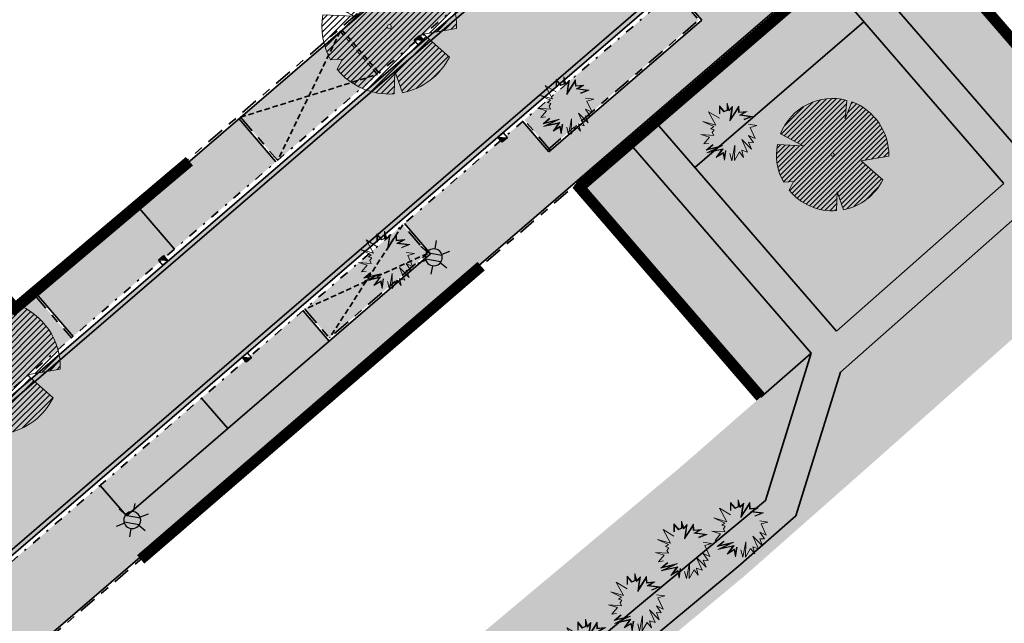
# Model space of a CAD drawing. Header units: metres. Extents: x 104013 to 104665, y 427946 to 428479.
# Tile 111 of 195: x 104382 to 104426, y 428076 to 428103. Entities that reach past the tile are written whole.
import ezdxf
from ezdxf.enums import TextEntityAlignment as Align

# ---------------------------------------------------------------- set-up
doc = ezdxf.new("R2010")
doc.units = ezdxf.units.M
for name, pattern in [('DASHED2', [0.375, 0.25, -0.125]), ('VH-GELEIDEBAND', [6, 2, -2, 0, -2]), ('VH-OPSLUITBAND', [10, 4, -2, 2, -2])]:
    doc.linetypes.add(name, pattern=pattern)
for name, color, linetype, true_color in [('_BUURTONTSLUITINGSWEG', 30, 'Continuous', 0xff7f00), ('N-WE-VH-VERHARDING-AP_PARKEERPLAATS', 7, 'Continuous', 0x889692), ('N-WE-VH-VERHARDING-AP_RIJBAAN-ELEMENT', 7, 'Continuous', 0x7f4f3f), ('N-WE-VH-VERHARDING-AP_VOETPAD', 7, 'Continuous', 0xdbdbdb)]:
    doc.layers.add(name, color=color, linetype=linetype, true_color=true_color)
doc.layers.add('_HOGE HAAG', color=96, linetype='Continuous')
doc.layers.add('_LAGE HAAG', color=90, linetype='Continuous')
for name, color, linetype, lineweight in [('N-WE-GR-BEPLANTING_CULTUUR-V (Vaste planten gereserveerde parkeerplaatsen)', 132, 'Continuous', 18), ('N-WE-GR-BEPLANTING_CULTUUR-V (Vaste planten)', 132, 'Continuous', 18), ("N-WE-GR-BOOM-S (Gleditsia triacanthos 'Sunburst')", 203, 'Continuous', 0), ('N-WE-GR-BOOM-S (Morus nigra)', 44, 'Continuous', 0), ('N-WE-GR-HEESTER-S (Crataegus_monogyua)', 234, 'Continuous', 0), ('N-WE-GR-HEESTER-S (Rhamnus frangula)', 94, 'Continuous', 0), ('N-WE-GR-HEESTER-S (Sambucus racemosa)', 64, 'Continuous', 0), ('N-WE-GR-HEESTER-S (Soort ntb)', 210, 'Continuous', 0), ('N-WE-GR-HEESTERS-S (Ligustrum vulgare)', 134, 'Continuous', 0), ('N-WE-IE-MEUBILAIR_WEGMEUBILAIR_LICHTMAST-S', 7, 'Continuous', 25), ('N-WE-RI-HWA_KOLK_TROTTOIRKOLK-S', 150, 'Continuous', 25), ('N-WE-VH-GOOT-G', 170, 'Continuous', 35), ('N-WE-VH-KANTOPSLUITING_GELEIDEBAND-G', 20, 'VH-GELEIDEBAND', 35), ('N-WE-VH-KANTOPSLUITING_OPSLUITBAND-G', 150, 'VH-OPSLUITBAND', 35), ('N-WE-VH-VERHARDING-G', 7, 'Continuous', 35), ('N-WE-VH-VERHARDING-G (TOEKOMSTIG)', 30, 'DASHED2', 35)]:
    doc.layers.add(name, color=color, linetype=linetype, lineweight=lineweight)
for name, color, linetype, lineweight, true_color in [('N-WE-GR-GRAS_KRUIDENRIJK-V', 7, 'Continuous', 18, 0xa5cd98), ('N-WE-VH-VERHARDING_HALFVERHARDING-V', 7, 'Continuous', 18, 0xd7aa8c), ('PERGOLA', 7, 'Continuous', 0, 0x9e5c29)]:
    doc.layers.add(name, color=color, linetype=linetype, lineweight=lineweight, true_color=true_color)
doc.styles.add('NLCS-ISO', font='NLCS-ISO.ttf')

# ---------------------------------------------------------------- blocks, each defined once
blk = doc.blocks.new('Trottoirkolk')
h = blk.add_hatch(color=256)
h.paths.add_polyline_path([(-0.021, 0.181), (0.004, 0.189), (0.211, 0.024), (0.024, -0.211)])
h.paths.add_polyline_path([(-0.024, 0.211), (0.004, 0.189), (-0.021, 0.181)])
blk.add_lwpolyline([(0.024, -0.211), (-0.211, -0.024), (-0.024, 0.211), (0.211, 0.024)], close=True)
blk.add_lwpolyline([(0.024, -0.211), (-0.024, 0.211)])
blk = doc.blocks.new('SGR-BOOM_08')
h = blk.add_hatch()
h.set_pattern_fill('ANSI31', color=256, scale=0.1)
h.paths.add_polyline_path([(1.73, 4.728), (1.139, 3.207), (1.287, 4.867, 0.379438), (-4.678, 1.862), (-2.63, 0.785), (-4.954, 0.896, 0.174893), (-4.385, -2.474), (-3.502, -2.418), (-3.898, -3.187, 0.243959), (0.361, -5.022), (0.419, -3.33), (0.992, -4.936, 0.230155), (4.494, -2.27), (2.563, -0.55), (5.033, -0.13, 0.321944)])
h.paths.add_polyline_path([(0.15, 0, -1), (-0.15, 0, -1)], flags=16)
at = {"ltscale": 20, "flags": 128}
for points in [[(1.287, 4.867), (1.139, 3.207), (1.73, 4.728)], [(-4.954, 0.896), (-2.63, 0.785), (-4.678, 1.862)], [(5.033, -0.13), (2.563, -0.55), (4.494, -2.27)], [(-3.898, -3.187), (-3.502, -2.418), (-4.385, -2.474)], [(0.992, -4.936), (0.419, -3.33), (0.361, -5.022)]]:
    blk.add_lwpolyline(points, dxfattribs=at)
blk.add_lwpolyline([(5.033, -0.13, 0.321944), (1.73, 4.728, 0.321944)], format="xyb", dxfattribs=at)
blk.add_circle((0, 0), 0.15)
at = {"ltscale": 20}
for start, end in [(75.18441, 158.29895), (169.74905, 209.43023), (281.36007, 333.20465), (219.26669, 274.10684)]:
    blk.add_arc((0, 0), 5.035, start, end, dxfattribs=at)
blk = doc.blocks.new('SGR-HEESTER_06')
at = {"ltscale": 0.5, "flags": 128}
for points in [[(-0.247, 0.404), (-0.57, 0.602), (-0.353, 0.199), (-0.738, 0.311), (-0.415, 0.156), (-0.502, 0.094), (-0.402, 0.063), (-0.458, -0.018), (-0.415, -0.105), (-0.8, -0.08), (-0.539, -0.161), (-0.707, -0.359), (-0.564, -0.335)], [(-0.247, 0.534), (-0.247, 0.776), (-0.104, 0.615), (-0.104, 0.615), (-0.018, 0.652), (-0.018, 0.857), (0.045, 0.652), (0.15, 0.758), (0.131, 0.652), (0.094, 0.391), (0.336, 0.77), (0.343, 0.59), (0.585, 0.609), (0.398, 0.503), (0.74, 0.46), (0.492, 0.36)], [(-0.232, 0.534), (-0.232, 0.736), (-0.109, 0.596), (-0.002, 0.642), (-0.002, 0.753), (0.037, 0.623), (0.127, 0.712), (0.116, 0.654), (0.069, 0.324), (0.323, 0.72), (0.328, 0.573), (0.517, 0.588), (0.351, 0.494), (0.679, 0.452), (0.486, 0.375)], [(0.628, 0.224), (0.876, 0.187), (0.672, 0.131), (0.827, -0.204), (0.628, -0.111), (0.771, -0.316), (0.628, -0.31), (0.715, -0.521), (0.423, -0.229), (0.591, -0.608), (0.423, -0.552), (0.479, -0.763), (0.355, -0.601), (0.206, -0.856), (0.212, -0.403), (0.125, -0.862), (0.069, -0.645)], [(-0.049, -0.564), (-0.092, -0.85), (-0.136, -0.645), (-0.34, -0.769), (-0.173, -0.533), (-0.626, -0.632), (-0.272, -0.459), (-0.638, -0.546), (-0.44, -0.378)], [(-0.064, -0.562), (-0.095, -0.764), (-0.125, -0.621), (-0.285, -0.718), (-0.137, -0.51), (-0.506, -0.59), (-0.143, -0.412), (-0.579, -0.516), (-0.43, -0.39)]]:
    blk.add_lwpolyline(points, dxfattribs=at)
blk = doc.blocks.new('N-SIE-WEG_LICHTMAST-SO')
h = blk.add_hatch(color=256)
h.paths.add_polyline_path([(1.16, 0.5, 0.658505), (-1.16, 0.5)])
h.paths.add_polyline_path([(-1.16, -0.5, 0.658505), (1.16, -0.5)])
at = {"flags": 128}
for points in [[(0, 1.27), (0, 2.53)], [(-2.19, 1.27), (-1.1, 0.63)], [(-1.16, 0.5), (1.16, 0.5)], [(1.1, 0.63), (2.19, 1.27)], [(-2.19, -1.27), (-1.1, -0.63)], [(-1.16, -0.5), (1.16, -0.5)], [(0, -1.27), (0, -2.53)], [(2.19, -1.27), (1.1, -0.63)]]:
    blk.add_lwpolyline(points, dxfattribs=at)
at = {"ltscale": 0.5}
blk.add_circle((0, 0), 1.27, dxfattribs=at)
at = {"style": 'NLCS-ISO'}
blk.add_attdef('TYPE', text='', height=1.8, dxfattribs=at).set_placement((0, 2.53), align=Align.BOTTOM_CENTER)

msp = doc.modelspace()

# ---------------------------------------------------------------- hatches: boundary and pattern name
at = {"layer": '_BUURTONTSLUITINGSWEG'}
h = msp.add_hatch(color=256, dxfattribs=at)
h.dxf.hatch_style = 1
edge = h.paths.add_edge_path()
edge.add_line((104449.941, 428137.681), (104450.699, 428138.333))
edge.add_line((104450.699, 428138.333), (104453.559, 428140.796))
edge.add_arc((104457.474, 428136.25), 6, 53.4021, 130.7309, ccw=False)
edge.add_line((104461.052, 428141.067), (104448.827, 428150.278))
edge.add_arc((104446.398, 428147.1), 4, -46.8418, 52.601, ccw=False)
edge.add_line((104449.134, 428144.182), (104447.143, 428142.463))
edge.add_line((104447.143, 428142.463), (104446.385, 428141.811))
edge.add_line((104446.385, 428141.811), (104356.43, 428064.353))
edge.add_line((104356.43, 428064.353), (104357.324, 428057.931))
edge.add_line((104357.324, 428057.931), (104449.941, 428137.681))
at = {"layer": 'N-WE-GR-BEPLANTING_CULTUUR-V (Vaste planten gereserveerde parkeerplaatsen)'}
h = msp.add_hatch(color=256, dxfattribs=at)
h.dxf.hatch_style = 1
h.paths.add_polyline_path([(104391.701, 428098.353), (104393.365, 428096.42), (104397.911, 428100.335), (104396.247, 428102.268)])
h = msp.add_hatch(color=256, dxfattribs=at)
h.dxf.hatch_style = 1
h.paths.add_polyline_path([(104400.081, 428092.241), (104398.972, 428093.529), (104394.577, 428089.744), (104395.686, 428088.456)])
at = {"layer": 'N-WE-GR-BEPLANTING_CULTUUR-V (Vaste planten)'}
h = msp.add_hatch(color=256, dxfattribs=at)
h.dxf.hatch_style = 1
h.paths.add_polyline_path([(104407.318, 428108.435), (104405.328, 428110.747), (104398.498, 428104.865), (104398.824, 428104.486), (104396.247, 428102.268), (104397.911, 428100.335), (104400.488, 428102.554), (104401.927, 428103.793)])
h = msp.add_hatch(color=256, dxfattribs=at)
h.dxf.hatch_style = 1
h.paths.add_polyline_path([(104419.78, 428109.203), (104418.668, 428110.489), (104412.651, 428105.307), (104413.76, 428104.019)])
h.paths.add_polyline_path([(104412.245, 428102.714), (104411.135, 428104.002), (104404.428, 428098.227), (104405.537, 428096.939)])
h = msp.add_hatch(color=256, dxfattribs=at)
h.dxf.hatch_style = 1
h.paths.add_polyline_path([(104417.29, 428087.776), (104409.04, 428097.315), (104406.767, 428095.358), (104415.025, 428085.808)])
h.paths.add_polyline_path([(104418.891, 428105.798), (104427.039, 428096.377), (104429.291, 428098.358), (104421.164, 428107.755)])
h.paths.add_polyline_path([(104412.074, 428096.101), (104419.651, 428102.626), (104417.757, 428104.817), (104410.177, 428098.293)])
h = msp.add_hatch(color=256, dxfattribs=at)
h.dxf.hatch_style = 1
edge = h.paths.add_edge_path()
edge.add_arc((104372.818, 428081.66), 0.3, 40.7745, 130.8023)
edge.add_line((104372.622, 428081.887), (104369.367, 428079.078))
edge.add_line((104369.367, 428079.078), (104369.291, 428079.012))
edge.add_line((104369.291, 428079.012), (104369.269, 428079.038))
edge.add_line((104369.269, 428079.038), (104367.694, 428077.681))
edge.add_line((104367.694, 428077.681), (104369.358, 428075.749))
edge.add_line((104369.358, 428075.749), (104371.009, 428077.17))
edge.add_line((104371.009, 428077.17), (104374.496, 428080.173))
edge.add_line((104374.496, 428080.173), (104373.045, 428081.856))
edge = h.paths.add_edge_path()
edge.add_arc((104378.116, 428086.235), 0.3, 130.8023, 220.7745)
edge.add_line((104377.889, 428086.039), (104379.346, 428084.349))
edge.add_line((104379.346, 428084.349), (104382.83, 428087.35))
edge.add_line((104382.83, 428087.35), (104384.12, 428088.46))
edge.add_line((104384.12, 428088.46), (104382.456, 428090.392))
edge.add_line((104382.456, 428090.392), (104381.242, 428089.347))
edge.add_line((104381.242, 428089.347), (104381.251, 428089.337))
edge.add_line((104381.251, 428089.337), (104381.175, 428089.272))
edge.add_line((104381.175, 428089.272), (104377.92, 428086.462))
at = {"layer": 'N-WE-GR-GRAS_KRUIDENRIJK-V'}
h = msp.add_hatch(color=256, dxfattribs=at)
h.dxf.hatch_style = 1
h.paths.add_polyline_path([(104425.732, 428087.904), (104432.8, 428094.176), (104437.849, 428098.655), (104443.01, 428103.13), (104450.019, 428108.994), (104464.719, 428121.532), (104479.161, 428133.843), (104474.846, 428137.706), (104472.106, 428135.359), (104473.669, 428133.526), (104472.898, 428129.161), (104464.394, 428121.912), (104449.696, 428109.375), (104442.686, 428103.51), (104437.519, 428099.031), (104433.952, 428095.878), (104427.7, 428094.955), (104418.598, 428086.929), (104416.599, 428080.483), (104414.017, 428078.206), (104410.55, 428075.322), (104399.534, 428066.075), (104392.053, 428059.624), (104392.167, 428059.062), (104399.858, 428065.694), (104410.87, 428074.939), (104414.342, 428077.826), (104419.77, 428082.614)])
h = msp.add_hatch(color=256, dxfattribs=at)
h.dxf.hatch_style = 1
h.paths.add_polyline_path([(104425.906, 428095.393), (104419.651, 428102.626), (104412.074, 428096.101), (104418.413, 428088.77)])
h = msp.add_hatch(color=256, dxfattribs=at)
h.dxf.hatch_style = 1
h.paths.add_polyline_path([(104409.588, 428076.474), (104415.244, 428081.177), (104417.29, 428087.776), (104415.025, 428085.808), (104411.462, 428082.697), (104403.952, 428076.407), (104398.503, 428071.839), (104390.624, 428065.103), (104383.364, 428058.831), (104377.601, 428053.873), (104364.101, 428042.267), (104371.774, 428044.212), (104377.777, 428049.395), (104387.489, 428057.669), (104398.562, 428067.217)])
at = {"layer": 'N-WE-VH-VERHARDING-AP_PARKEERPLAATS'}
h = msp.add_hatch(color=256, dxfattribs=at)
h.dxf.hatch_style = 1
h.paths.add_polyline_path([(104387.078, 428094.372), (104388.742, 428092.44), (104393.289, 428096.355), (104391.625, 428098.287)])
h = msp.add_hatch(color=256, dxfattribs=at)
h.dxf.hatch_style = 1
h.paths.add_polyline_path([(104388.742, 428092.44), (104387.078, 428094.372), (104382.531, 428090.457), (104384.195, 428088.525)])
h = msp.add_hatch(color=256, dxfattribs=at)
h.dxf.hatch_style = 1
h.paths.add_polyline_path([(104395.676, 428088.315), (104394.501, 428089.679), (104389.954, 428085.764), (104391.129, 428084.4)])
h = msp.add_hatch(color=256, dxfattribs=at)
h.dxf.hatch_style = 1
h.paths.add_polyline_path([(104391.129, 428084.4), (104389.954, 428085.764), (104385.408, 428081.849), (104386.582, 428080.485)])
at = {"layer": 'N-WE-VH-VERHARDING-AP_RIJBAAN-ELEMENT'}
h = msp.add_hatch(color=256, dxfattribs=at)
h.dxf.hatch_style = 1
h.paths.add_polyline_path([(104449.941, 428137.681), (104450.699, 428138.333), (104447.143, 428142.463), (104446.385, 428141.811), (104356.43, 428064.353), (104357.324, 428057.931)])
at = {"layer": 'N-WE-VH-VERHARDING-AP_VOETPAD'}
h = msp.add_hatch(color=256, dxfattribs=at)
h.dxf.hatch_style = 1
edge = h.paths.add_edge_path()
edge.add_line((104298.008, 428020.392), (104299.37, 428021.57))
edge.add_line((104299.37, 428021.57), (104294.999, 428026.624))
edge.add_line((104294.999, 428026.624), (104293.637, 428025.446))
edge.add_line((104293.637, 428025.446), (104285.788, 428034.523))
edge.add_line((104285.788, 428034.523), (104287.149, 428035.7))
edge.add_line((104287.149, 428035.7), (104279.887, 428044.097))
edge.add_line((104279.887, 428044.097), (104278.526, 428042.92))
edge.add_line((104278.526, 428042.92), (104270.676, 428051.996))
edge.add_line((104270.676, 428051.996), (104272.036, 428053.173))
edge.add_line((104272.036, 428053.173), (104265.203, 428061.076))
edge.add_line((104265.203, 428061.076), (104263.842, 428059.899))
edge.add_line((104263.842, 428059.899), (104255.992, 428068.975))
edge.add_line((104255.992, 428068.975), (104257.354, 428070.153))
edge.add_line((104257.354, 428070.153), (104256.7, 428070.91))
edge.add_arc((104253.069, 428067.768), 4.802, 40.8706, 116.3701)
edge.add_line((104250.937, 428072.07), (104299.443, 428015.981))
edge.add_arc((104306.856, 428022.392), 9.8, 220.854, 310.7309)
edge.add_line((104313.25, 428014.965), (104458.539, 428140.069))
edge.add_arc((105113.658, 429019.871), 1096.92, 233.327845, 233.40823)
edge.add_line((104459.774, 428139.151), (104459.443, 428141.706))
edge.add_arc((104457.474, 428136.25), 5.8, 70.1639, 130.7309)
edge.add_line((104453.69, 428140.645), (104450.829, 428138.182))
edge.add_line((104450.829, 428138.182), (104452.004, 428136.818))
edge.add_line((104452.004, 428136.818), (104427.127, 428115.397))
edge.add_line((104427.127, 428115.397), (104425.953, 428116.761))
edge.add_line((104425.953, 428116.761), (104418.744, 428110.554))
edge.add_line((104418.744, 428110.554), (104419.922, 428109.193))
edge.add_line((104419.922, 428109.193), (104413.75, 428103.878))
edge.add_line((104413.75, 428103.878), (104412.575, 428105.242))
edge.add_line((104412.575, 428105.242), (104411.211, 428104.068))
edge.add_line((104411.211, 428104.068), (104412.386, 428102.704))
edge.add_line((104412.386, 428102.704), (104405.527, 428096.798))
edge.add_line((104405.527, 428096.798), (104404.352, 428098.162))
edge.add_line((104404.352, 428098.162), (104399.048, 428093.594))
edge.add_line((104399.048, 428093.594), (104400.222, 428092.23))
edge.add_line((104400.222, 428092.23), (104386.582, 428080.485))
edge.add_line((104386.582, 428080.485), (104385.408, 428081.849))
edge.add_line((104385.408, 428081.849), (104374.799, 428072.714))
edge.add_line((104374.799, 428072.714), (104375.973, 428071.35))
edge.add_line((104375.973, 428071.35), (104362.333, 428059.605))
edge.add_line((104362.333, 428059.605), (104361.159, 428060.969))
edge.add_line((104361.159, 428060.969), (104355.854, 428056.401))
edge.add_line((104355.854, 428056.401), (104357.029, 428055.037))
edge.add_line((104357.029, 428055.037), (104351.592, 428050.355))
edge.add_line((104351.592, 428050.355), (104350.417, 428051.719))
edge.add_line((104350.417, 428051.719), (104349.053, 428050.545))
edge.add_line((104349.053, 428050.545), (104350.228, 428049.181))
edge.add_line((104350.228, 428049.181), (104345.662, 428045.249))
edge.add_line((104345.662, 428045.249), (104344.487, 428046.613))
edge.add_line((104344.487, 428046.613), (104339.944, 428042.701))
edge.add_line((104339.944, 428042.701), (104341.118, 428041.337))
edge.add_line((104341.118, 428041.337), (104318.385, 428021.762))
edge.add_line((104318.385, 428021.762), (104317.21, 428023.126))
edge.add_line((104317.21, 428023.126), (104312.66, 428019.208))
edge.add_line((104312.66, 428019.208), (104313.835, 428017.844))
edge.add_line((104313.835, 428017.844), (104312.076, 428016.329))
edge.add_arc((104306.856, 428022.392), 8, 220.854, 310.7309, ccw=False)
edge.add_line((104300.805, 428017.159), (104298.008, 428020.392))
at = {"layer": 'N-WE-VH-VERHARDING_HALFVERHARDING-V'}
h = msp.add_hatch(color=256, dxfattribs=at)
h.paths.add_polyline_path([(104341.58, 428016.075), (104356.13, 428028.597), (104358.561, 428035.522), (104364.818, 428040.893), (104372.486, 428042.845), (104378.753, 428048.256), (104388.465, 428056.53), (104392.053, 428059.624), (104391.713, 428061.311), (104387.489, 428057.669), (104377.777, 428049.395), (104371.762, 428044.209), (104364.101, 428042.267), (104355.995, 428051.64), (104354.858, 428050.661), (104362.956, 428041.298), (104357.273, 428036.403), (104354.848, 428029.472), (104340.601, 428017.212), (104326.189, 428004.801), (104324.358, 428003.203), (104317.323, 428002.029), (104315.144, 428000.145), (104325.024, 428001.794), (104327.171, 428003.667)])
h.paths.add_polyline_path([(104418.598, 428086.929), (104427.7, 428094.955), (104433.969, 428095.881), (104437.519, 428099.031), (104442.686, 428103.51), (104449.696, 428109.375), (104464.394, 428121.912), (104472.898, 428129.161), (104473.669, 428133.526), (104472.106, 428135.359), (104470.967, 428134.383), (104472.069, 428133.091), (104471.514, 428129.953), (104463.421, 428123.054), (104448.728, 428110.521), (104441.713, 428104.652), (104436.53, 428100.159), (104433.308, 428097.299), (104427.041, 428096.374), (104418.891, 428105.798), (104417.757, 428104.817), (104425.906, 428095.393), (104418.425, 428088.757), (104410.177, 428098.294), (104409.04, 428097.315), (104417.29, 428087.776), (104415.244, 428081.177), (104409.588, 428076.474), (104398.562, 428067.217), (104391.713, 428061.311), (104392.053, 428059.624), (104399.534, 428066.075), (104410.55, 428075.322), (104414.017, 428078.206), (104416.6, 428080.484)])

# ---------------------------------------------------------------- linework, layer by layer
at = {"layer": '_HOGE HAAG', "const_width": 0.5, "flags": 128}
for points in [[(104424.796, 428103.556), (104429.291, 428098.358)], [(104389.406, 428096.377), (104381.594, 428089.782), (104377.863, 428094.108)], [(104410.474, 428091.071), (104415.025, 428085.808)]]:
    msp.add_lwpolyline(points, dxfattribs=at)
at = {"layer": '_LAGE HAAG', "const_width": 0.5, "flags": 128}
for points in [[(104410.474, 428091.071), (104406.767, 428095.358)], [(104402.489, 428091.675), (104387.225, 428078.531)]]:
    msp.add_lwpolyline(points, dxfattribs=at)
at = {"layer": 'N-WE-VH-GOOT-G', "ltscale": 0.2}
for points in [[(104348.073, 428056.893), (104406.443, 428107.154)], [(104351.369, 428053.067), (104409.738, 428103.327)]]:
    msp.add_lwpolyline(points, dxfattribs=at)
at = {"layer": 'N-WE-VH-KANTOPSLUITING_GELEIDEBAND-G', "ltscale": 0.2, "flags": 128}
for points in [[(104347.056, 428056.545), (104406.939, 428108.109)], [(104350.872, 428052.111), (104410.757, 428103.676)]]:
    msp.add_lwpolyline(points, dxfattribs=at)
at = {"layer": 'N-WE-VH-KANTOPSLUITING_OPSLUITBAND-G', "ltscale": 0.2, "flags": 128}
for points in [[(104313.316, 428014.89), (104458.548, 428139.946)], [(104381.177, 428089.423), (104398.683, 428104.497)], [(104411.135, 428104.002), (104412.31, 428102.638)], [(104405.462, 428096.873), (104412.245, 428102.714)], [(104391.701, 428098.353), (104393.365, 428096.42)], [(104405.603, 428096.863), (104404.428, 428098.227)], [(104394.577, 428089.744), (104395.686, 428088.456), (104400.081, 428092.241), (104398.972, 428093.529)], [(104382.456, 428090.392), (104384.12, 428088.46)]]:
    msp.add_lwpolyline(points, dxfattribs=at)
at = {"layer": 'N-WE-VH-VERHARDING-G'}
msp.add_line((104453.559, 428140.796), (104310.771, 428017.845), dxfattribs=at)
at = {"layer": 'N-WE-VH-VERHARDING-G', "flags": 128}
msp.add_lwpolyline([(104382.9, 428201.216), (104257.684, 428082.791, 0.401241), (104257.476, 428078.649), (104302.882, 428026.145, 0.413584), (104311.336, 428025.523), (104449.008, 428144.069)], format="xyb", dxfattribs=at)
for points in [[(104313.25, 428014.965), (104458.539, 428140.069)], [(104418.891, 428105.798), (104427.041, 428096.374)], [(104381.242, 428089.347), (104398.824, 428104.486)], [(104417.757, 428104.817), (104425.906, 428095.393)], [(104411.211, 428104.068), (104412.386, 428102.704)], [(104405.527, 428096.798), (104412.386, 428102.704)], [(104412.074, 428096.101), (104419.651, 428102.626)], [(104391.625, 428098.287), (104393.289, 428096.355)], [(104410.174, 428098.296), (104418.425, 428088.757)], [(104405.527, 428096.798), (104404.352, 428098.162)], [(104409.04, 428097.315), (104417.29, 428087.776)], [(104425.916, 428095.382), (104418.415, 428088.768)], [(104427.7, 428094.955), (104418.598, 428086.929)], [(104387.078, 428094.372), (104388.742, 428092.44)], [(104400.222, 428092.23), (104399.048, 428093.594)], [(104386.582, 428080.485), (104400.222, 428092.23)], [(104382.531, 428090.457), (104384.195, 428088.525)], [(104395.676, 428088.315), (104394.501, 428089.679)], [(104417.29, 428087.776), (104415.025, 428085.808)], [(104417.29, 428087.776), (104415.244, 428081.177)], [(104418.598, 428086.929), (104416.599, 428080.483)], [(104391.129, 428084.4), (104389.954, 428085.764)], [(104386.582, 428080.485), (104385.408, 428081.849)], [(104415.244, 428081.177), (104409.588, 428076.474), (104398.562, 428067.217), (104387.489, 428057.669), (104377.777, 428049.395), (104371.762, 428044.209)], [(104416.6, 428080.484), (104414.017, 428078.206), (104410.55, 428075.322), (104399.534, 428066.075), (104388.465, 428056.53), (104378.753, 428048.256), (104372.474, 428042.842)]]:
    msp.add_lwpolyline(points, dxfattribs=at)
at = {"layer": 'N-WE-VH-VERHARDING-G (TOEKOMSTIG)', "flags": 128}
for points in [[(104396.247, 428102.268), (104397.911, 428100.335)], [(104396.172, 428102.202), (104393.365, 428096.42)], [(104396.172, 428102.202), (104397.835, 428100.27)], [(104391.701, 428098.353), (104397.835, 428100.27)], [(104398.972, 428093.529), (104395.686, 428088.456)], [(104400.081, 428092.241), (104394.577, 428089.744)]]:
    msp.add_lwpolyline(points, dxfattribs=at)
at = {"layer": 'PERGOLA', "const_width": 0.5, "flags": 128}
msp.add_lwpolyline([(104421.298, 428107.601), (104406.894, 428095.21)], dxfattribs=at)
msp.add_lwpolyline([(104421.298, 428107.601), (104406.894, 428095.21)], dxfattribs=at)

# ---------------------------------------------------------------- block references
at = {"layer": "N-WE-GR-BOOM-S (Gleditsia triacanthos 'Sunburst')", "xscale": 0.6, "yscale": 0.6, "zscale": 0.6}
for p in [(104398.368, 428102.411), (104380.6, 428087.135)]:
    msp.add_blockref('SGR-BOOM_08', p, dxfattribs=at)
at = {"layer": 'N-WE-GR-BOOM-S (Morus nigra)', "color": 7, "lineweight": 13, "ltscale": 3.52, "xscale": 0.5, "yscale": 0.5, "zscale": 0.5}
msp.add_blockref('SGR-BOOM_08', (104418.246, 428096.674), dxfattribs=at)
at = {"layer": 'N-WE-GR-HEESTER-S (Crataegus_monogyua)', "xscale": 1.5, "yscale": 1.5, "zscale": 1.5}
msp.add_blockref('SGR-HEESTER_06', (104413.539, 428097.697), dxfattribs=at)
at = {"layer": 'N-WE-GR-HEESTER-S (Rhamnus frangula)', "xscale": 1.5, "yscale": 1.5, "zscale": 1.5}
for p in [(104414.034, 428079.921), (104409.404, 428076.61)]:
    msp.add_blockref('SGR-HEESTER_06', p, dxfattribs=at)
at = {"layer": 'N-WE-GR-HEESTER-S (Sambucus racemosa)', "xscale": 1.5, "yscale": 1.5, "zscale": 1.5}
msp.add_blockref('SGR-HEESTER_06', (104406.22, 428098.877), dxfattribs=at)
at = {"layer": 'N-WE-GR-HEESTER-S (Soort ntb)', "xscale": 1.5, "yscale": 1.5, "zscale": 1.5}
msp.add_blockref('SGR-HEESTER_06', (104398.186, 428091.955), dxfattribs=at)
at = {"layer": 'N-WE-GR-HEESTERS-S (Ligustrum vulgare)', "xscale": 1.5, "yscale": 1.5, "zscale": 1.5}
for p in [(104411.505, 428078.961), (104407.188, 428074.56)]:
    msp.add_blockref('SGR-HEESTER_06', p, dxfattribs=at)
at = {"layer": 'N-WE-IE-MEUBILAIR_WEGMEUBILAIR_LICHTMAST-S', "xscale": -0.3, "yscale": 0.3, "zscale": 0.3, "rotation": 350.2850831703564}
for p in [(104400.364, 428092.071, 0), (104386.844, 428080.292, 0)]:
    msp.add_blockref('N-SIE-WEG_LICHTMAST-SO', p, dxfattribs=at)
at = {"layer": 'N-WE-RI-HWA_KOLK_TROTTOIRKOLK-S'}
for p, rotation in [((104399.701, 428101.8), 79.22892366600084), ((104403.453, 428097.443), 259.2289236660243), ((104388.235, 428091.937), 79.22892366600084), ((104391.987, 428087.58), 259.2289236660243)]:
    msp.add_blockref('Trottoirkolk', p, dxfattribs=dict(at, rotation=rotation))

doc.saveas('drawing.dxf')
